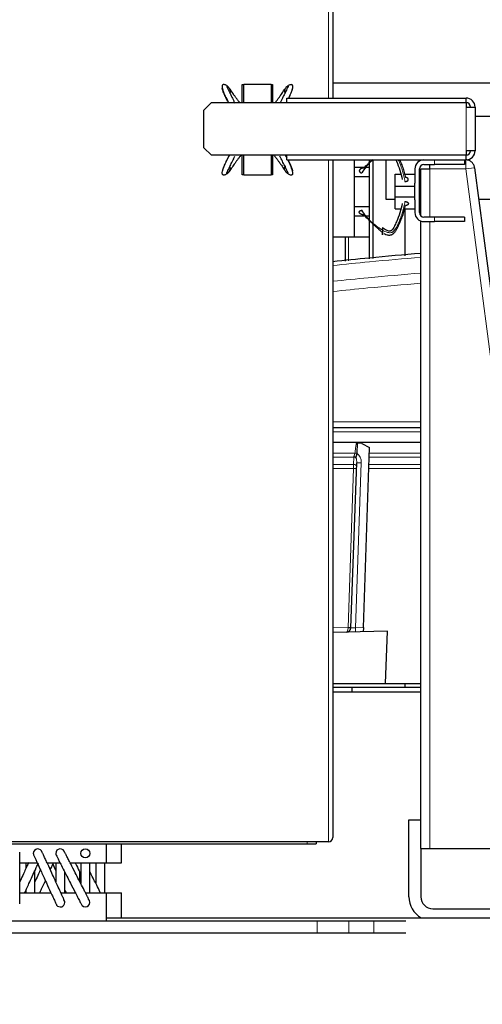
# Model space of a CAD drawing. Header units: inches. Extents: x 0 to 17820, y -10 to 12600.
# Tile 249 of 256: x 7647 to 7954, y 4963 to 5616. Entities that reach past the tile are written whole.
import ezdxf

# ---------------------------------------------------------------- set-up
doc = ezdxf.new("R2010")
doc.units = ezdxf.units.IN
doc.layers.add('1', color=7, linetype='Continuous', true_color=0xffffff)
doc.layers.add('254', color=7, linetype='Continuous', true_color=0xffffff)
doc.styles.add('latin_extended', font='simplex.shx')
doc.dimstyles.get("Standard").update_dxf_attribs({"dimtxt": 0.18, "dimasz": 0.18, "dimexe": 0.18, "dimexo": 0.0625, "dimgap": 0.09, "dimtad": 0, "dimtih": 1, "dimtoh": 1, "dimdec": 4, "dimzin": 0, "dimdsep": 46, "dimtxsty": 'Standard', "dimcen": 0.09, "dimadec": 0, "dimazin": 0, "dimtfac": 1, "dimtdec": 4, "dimtofl": 0, "dimtmove": 0, "dimatfit": 3, "dimfxl": 1, "dimtolj": 1, "dimtzin": 0, "dimarcsym": 0})

# ---------------------------------------------------------------- blocks, each defined once
blk = doc.blocks.new('_U0')
at = {"layer": '254', "color": 3, "linetype": 'Continuous', "lineweight": 13, "transparency": 16777216}
for p, q in [((7634.72, 5870.64), (7004.46, 5870.64)), ((7034.46, 3553.14), (7034.46, 5765.64)), ((8086.72, 3448.14), (7004.46, 3448.14))]:
    blk.add_line(p, q, dxfattribs=at)
at = {"layer": '254', "color": 3, "transparency": 16777216}
for points in [[(7051.96, 5765.64), (7016.96, 5765.64), (7034.46, 5870.64)], [(7016.96, 3553.14), (7051.96, 3553.14), (7034.46, 3448.14)]]:
    blk.add_solid(points, dxfattribs=at)
at = {"layer": 'Defpoints', "color": 0, "transparency": 16777216}
for p in [(7034.46, 5870.64), (7664.72, 5870.64), (8116.72, 3448.14)]:
    blk.add_point(p, dxfattribs=at)
at = {"layer": '254', "color": 2, "lineweight": 13, "transparency": 16777216, "insert": (6876.96, 4474.39), "char_height": 105, "attachment_point": 1, "rotation": 90, "style": 'latin_extended'}
blk.add_mtext('\\A1;2422', dxfattribs=at)

msp = doc.modelspace()

# ---------------------------------------------------------------- linework, layer by layer
at = {"layer": '1', "color": 2, "linetype": 'Continuous', "lineweight": 25}
for p, q in [((7854.72, 5867.839), (7854.72, 5564.13)), ((7854.715, 5574.138), (7959.72, 5574.138)), ((7794.72, 5561.137), (7794.72, 5573.139)), ((7794.72, 5573.139), (7795.76, 5573.139)), ((7795.76, 5573.339), (7813.76, 5573.339)), ((7795.76, 5561.137), (7795.76, 5573.339)), ((7813.76, 5573.339), (7813.76, 5561.137)), ((7813.76, 5573.139), (7814.72, 5573.139)), ((7814.72, 5573.139), (7814.72, 5561.137)), ((7769.22, 5556.137), (7774.22, 5561.137)), ((7774.22, 5561.137), (7943.22, 5561.137)), ((7824.22, 5561.137), (7824.22, 5564.139)), ((7824.22, 5564.139), (7943.22, 5564.139)), ((7943.22, 5561.139), (7943.22, 5564.139)), ((7943.22, 5561.137), (7943.22, 5558.139)), ((7769.22, 5531.141), (7769.22, 5556.137)), ((7943.22, 5558.139), (7949.22, 5558.139)), ((7949.22, 5558.139), (7949.22, 5529.139)), ((7949.216, 5552.138), (7959.72, 5552.138)), ((7774.22, 5526.141), (7769.22, 5531.141)), ((7949.22, 5529.139), (7943.22, 5529.139)), ((7943.22, 5529.139), (7943.22, 5526.141)), ((7943.22, 5526.141), (7774.22, 5526.141)), ((7794.72, 5513.139), (7794.72, 5526.141)), ((7795.76, 5512.939), (7795.76, 5526.141)), ((7813.76, 5526.141), (7813.76, 5512.939)), ((7814.72, 5526.141), (7814.72, 5513.139)), ((7824.22, 5523.139), (7824.22, 5526.141)), ((7824.22, 5523.139), (7943.22, 5523.139)), ((7854.72, 5523.132), (7854.72, 5073.439)), ((7869.22, 5517.166), (7869.22, 5523.139)), ((7879.22, 5521.427), (7879.22, 5523.139)), ((7881.442, 5523.138), (7881.442, 5457.571)), ((7889.87, 5523.14), (7889.87, 5497.138)), ((7942.22, 5523.139), (7942.22, 5520.139)), ((7943.22, 5523.139), (7943.22, 5526.139)), ((7869.22, 5518.339), (7876.185, 5518.339)), ((7869.22, 5512.139), (7869.22, 5517.166)), ((7877.136, 5518.339), (7879.22, 5518.339)), ((7879.22, 5518.339), (7879.22, 5520.927)), ((7879.22, 5512.139), (7879.22, 5518.339)), ((7909.22, 5517.139), (7909.22, 5507.695)), ((7912.22, 5488.139), (7912.22, 5517.139)), ((7913.22, 5517.139), (7919.22, 5517.139)), ((7913.22, 5485.9), (7913.22, 5517.139)), ((7915.22, 5520.139), (7922.22, 5520.139)), ((7919.22, 5517.139), (7919.22, 5520.139)), ((7942.22, 5520.139), (7922.22, 5520.139)), ((7948.905, 5517.92), (8008.22, 5066.139)), ((7795.76, 5513.139), (7794.72, 5513.139)), ((7813.76, 5512.939), (7795.76, 5512.939)), ((7814.72, 5513.139), (7813.76, 5513.139)), ((7869.22, 5492.139), (7869.22, 5512.139)), ((7869.22, 5512.139), (7879.22, 5512.139)), ((7879.22, 5492.139), (7879.22, 5512.139)), ((7896.22, 5505.61), (7896.22, 5513.61)), ((7896.22, 5513.61), (7899.716, 5513.61)), ((7902.319, 5513.61), (7909.22, 5513.61)), ((7896.22, 5505.61), (7909.22, 5505.61)), ((7896.22, 5498.61), (7896.22, 5505.61)), ((7909.22, 5505.61), (7909.22, 5507.695)), ((7909.22, 5498.61), (7909.22, 5505.61)), ((7889.87, 5497.138), (7896.218, 5497.138)), ((7896.22, 5498.61), (7909.22, 5498.61)), ((7896.22, 5490.61), (7896.22, 5498.61)), ((7909.22, 5496.524), (7909.22, 5498.61)), ((7909.22, 5496.524), (7909.22, 5488.139)), ((7912.215, 5497.138), (7913.22, 5497.138)), ((7951.633, 5497.138), (7959.72, 5497.138)), ((7869.22, 5492.139), (7879.22, 5492.139)), ((7869.22, 5487.112), (7869.22, 5492.139)), ((7879.22, 5485.939), (7879.22, 5492.139)), ((7896.22, 5490.61), (7899.716, 5490.61)), ((7902.319, 5490.61), (7909.22, 5490.61)), ((7902.57, 5490.61), (7902.57, 5459.393)), ((7869.22, 5472.139), (7869.22, 5487.112)), ((7869.22, 5485.939), (7876.127, 5485.939)), ((7877.089, 5485.939), (7879.22, 5485.939)), ((7879.22, 5483.293), (7879.22, 5485.939)), ((7879.22, 5471.939), (7879.22, 5482.793)), ((7913.22, 5066.139), (7913.22, 5482.476)), ((7922.22, 5485.139), (7915.22, 5485.139)), ((7915.22, 5482.139), (7922.22, 5482.139)), ((7942.22, 5485.139), (7922.22, 5485.139)), ((7942.22, 5482.139), (7922.22, 5482.139)), ((7942.22, 5485.139), (7942.22, 5482.139)), ((7854.72, 5472.139), (7869.22, 5472.139)), ((7862.939, 5472.137), (7862.939, 5455.971)), ((7869.22, 5471.939), (7869.22, 5472.139)), ((7869.22, 5471.939), (7879.22, 5471.939)), ((7878.871, 5471.937), (7878.871, 5457.347)), ((7854.723, 5345.534), (7913.222, 5345.534)), ((7913.221, 5335.534), (7854.726, 5335.534)), ((7870.865, 5328.373), (7871.1, 5335.103)), ((7874.135, 5334.997), (7871.1, 5335.103)), ((7874.135, 5334.997), (7879.23, 5332.317)), ((7875.057, 5212.816), (7879.23, 5332.317)), ((7870.863, 5328.323), (7870.865, 5328.373)), ((7866.819, 5212.518), (7870.644, 5322.059)), ((7890.971, 5210.333), (7854.72, 5209.383)), ((7875.057, 5212.816), (7874.956, 5209.913)), ((7889.755, 5175.534), (7890.971, 5210.333)), ((7854.719, 5175.534), (7889.755, 5175.534)), ((7889.757, 5175.534), (7913.221, 5175.534)), ((7902.57, 5175.534), (7902.57, 5173.14)), ((7854.72, 5173.139), (7867.72, 5173.139)), ((7854.72, 5170.14), (7913.22, 5170.14)), ((7867.72, 5170.138), (7867.72, 5173.139)), ((7867.72, 5173.139), (7913.223, 5173.139)), ((7905.22, 5085.139), (7913.22, 5085.139)), ((7905.22, 5034.139), (7905.22, 5085.139)), ((7851.92, 5070.639), (7477.52, 5070.639)), ((7843.72, 5070.639), (7843.72, 5069.139)), ((7613.52, 5069.139), (7704.52, 5069.139)), ((7704.516, 5069.139), (7837.72, 5069.139)), ((7704.52, 5056.639), (7704.52, 5069.139)), ((7714.52, 5056.639), (7714.52, 5069.139)), ((7837.72, 5069.139), (7843.72, 5069.139)), ((7913.22, 5066.139), (7913.22, 5034.139)), ((7913.22, 5066.139), (7919.22, 5066.139)), ((7919.22, 5066.139), (8002.169, 5066.139)), ((7647.105, 5056.639), (7658.592, 5056.639)), ((7665.175, 5056.639), (7673.752, 5056.639)), ((7680.466, 5056.639), (7704.52, 5056.639)), ((7704.52, 5056.639), (7714.52, 5056.639)), ((7647.118, 5036.639), (7667.762, 5036.639)), ((7674.348, 5036.639), (7683.971, 5036.639)), ((7690.687, 5036.639), (7704.52, 5036.639)), ((7704.52, 5036.639), (7714.52, 5036.639)), ((7704.52, 5018.139), (7704.52, 5036.639)), ((7714.52, 5020.14), (7714.52, 5036.639)), ((7921.22, 5026.139), (7989.22, 5026.139)), ((7482.72, 5018.139), (7844.294, 5018.139)), ((7704.512, 5020.14), (7982.72, 5020.14)), ((7844.294, 5018.139), (7865.507, 5018.139)), ((7865.507, 5018.139), (7881.933, 5018.139)), ((7881.933, 5018.139), (7903.147, 5018.139)), ((7482.72, 5010.139), (7844.294, 5010.139)), ((7844.294, 5010.139), (7865.507, 5010.139)), ((7865.507, 5010.139), (7881.933, 5010.139)), ((7881.933, 5010.139), (7903.147, 5010.139))]:
    msp.add_line(p, q, dxfattribs=at)
at = {"layer": '1', "color": 110, "linetype": 'Continuous', "lineweight": 13}
for p, q in [((7851.92, 5564.131), (7851.92, 5698.354)), ((7943.22, 5529.139), (7943.22, 5558.139)), ((7851.92, 5070.639), (7851.92, 5523.134)), ((7922.22, 5520.139), (7922.22, 5523.139)), ((7942.956, 5517.139), (7942.956, 5523.139)), ((7919.22, 5517.139), (7919.22, 5485.132)), ((7942.956, 5517.139), (7919.22, 5517.139)), ((7948.905, 5517.92), (7942.956, 5517.139)), ((8002.169, 5066.139), (7942.956, 5517.139)), ((7919.22, 5482.137), (7919.22, 5066.139)), ((7922.22, 5482.139), (7922.22, 5485.139)), ((7865.082, 5472.137), (7865.082, 5456.157)), ((7854.725, 5349.325), (7913.224, 5349.325)), ((7913.223, 5342.691), (7854.724, 5342.691)), ((7854.72, 5328.54), (7869.493, 5328.54)), ((7868.772, 5325.802), (7854.72, 5325.802)), ((7868.606, 5321.052), (7868.772, 5325.802)), ((7913.223, 5325.802), (7879.003, 5325.802)), ((7879.099, 5328.54), (7913.222, 5328.54)), ((7854.72, 5321.052), (7868.606, 5321.052)), ((7873.646, 5322.056), (7869.826, 5212.679)), ((7878.837, 5321.052), (7913.224, 5321.052)), ((7868.58, 5318.318), (7854.72, 5318.318)), ((7864.893, 5212.755), (7868.58, 5318.318)), ((7913.225, 5318.318), (7878.742, 5318.318)), ((7854.72, 5212.488), (7864.893, 5212.755)), ((7869.826, 5212.679), (7875.057, 5212.816)), ((7837.72, 5070.639), (7837.72, 5069.139)), ((7844.294, 5010.139), (7844.294, 5018.139)), ((7865.507, 5010.139), (7865.507, 5018.139)), ((7881.933, 5010.139), (7881.933, 5018.139))]:
    msp.add_line(p, q, dxfattribs=at)
at = {"layer": '1', "color": 2, "linetype": 'Continuous', "lineweight": 25}
msp.add_circle((7690.52, 5062.889), 3, dxfattribs=at)
for centre, radius, start, end in [((7943.22, 5558.139), 6, 0, 90), ((7943.22, 5558.139), 3, 0, 90), ((7943.22, 5529.139), 6, 270, 0), ((7943.22, 5529.139), 3, 270, 0), ((7915.22, 5517.139), 6, 90, 180), ((7915.22, 5517.139), 3, 90, 180), ((7915.22, 5488.139), 6, 180, 270), ((7915.22, 5488.139), 3, 180, 270), ((7863.821, 5212.623), 3, 271.5, 358), ((7851.92, 5073.439), 2.8, 270, 0), ((7659.02, 5062.889), 3, 13.39875, 180), ((7673.92, 5062.889), 3, 9.118125, 180), ((7659.02, 5062.889), 3, 180, 193.381875), ((7673.92, 5062.889), 3, 180, 189.118125), ((7673.92, 5030.389), 3, 0, 35.89875), ((7690.52, 5030.389), 3, 225.028125, 45.0225), ((7921.22, 5034.139), 16, 180, 241.041094), ((7921.22, 5034.139), 8, 180, 270), ((7673.92, 5030.389), 3, 215.865, 0)]:
    msp.add_arc(centre, radius, start, end, dxfattribs=at)
at = {"layer": '1', "color": 110, "linetype": 'Continuous', "lineweight": 13}
for centre, major_axis, ratio, start_param, end_param in [((7868.874, 5328.68), (0.21, 4), 0.017402, 3.9104493, 4.0569496), ((7868.724, 5324.364), (1.999, -0.07), 0.719748, 0.7957294, 1.5716725), ((7868.746, 5325.018), (1.999, -0.07), 0.6108356, 0.7931781, 1.5644616), ((7869.423, 5328.47), (-1.989, 0.207), 0.0383473, 3.905781, 4.6813136), ((7868.646, 5322.129), (0.159, 4.566), 0.4377405, 4.712389, 5.5081184), ((7868.649, 5322.23), (0.235, 6.724), 0.7431451, 4.712389, 5.8716685), ((7868.507, 5318.175), (0.07, 4), 0.0174444, 4.7482984, 5.5155451), ((7868.558, 5319.614), (1.999, -0.07), 0.719748, 0, 1.5716725), ((7873.642, 5321.955), (2.998, -0.105), 0.0336829, 1.5707963, 3.1415927), ((7868.51, 5318.246), (1.999, -0.07), 0.0368135, 0, 1.5371762), ((7863.821, 5212.623), (-0.079, 2.999), 0.3572125, 3.1415927, 4.6513025), ((7864.822, 5212.649), (-0.017, 3.001), 0.0238693, 4.6517894, 4.7475548), ((7864.824, 5212.684), (1.999, -0.07), 0.0368135, 0, 1.5371762), ((7864.82, 5212.588), (-1.999, 0.07), 0.0587977, 1.6102188, 3.1415927), ((7869.83, 5212.78), (3.011, 0.262), 0.0331858, 3.1375287, 4.708325), ((7869.83, 5212.78), (-0.079, 2.999), 0.0020575, 1.6044228, 3.1415927)]:
    msp.add_ellipse(centre, major_axis=major_axis, ratio=ratio, start_param=start_param, end_param=end_param, dxfattribs=at)
at = {"layer": '1', "color": 2, "linetype": 'Continuous', "lineweight": 25}
for points, degree, knots in [([(7785.815, 5571.059), (7785.203, 5571.795), (7784.302, 5572.549), (7783.057, 5573.05), (7782.35, 5573.116), (7781.842, 5572.983), (7781.453, 5572.697), (7781.197, 5572.13), (7781.346, 5571.216), (7782.211, 5567.609), (7784.105, 5564.036), (7785.485, 5561.28), (7785.553, 5561.145)], 3, [0, 0, 0, 0, 0.1369945, 0.1937426, 0.2419826, 0.2823329, 0.3157764, 0.3654161, 0.4442384, 0.5721508, 0.9790188, 1, 1, 1, 1]), ([(7785.397, 5561.204), (7785.305, 5561.389), (7784.936, 5562.13), (7784.294, 5563.424), (7783.481, 5565.08), (7782.701, 5566.714), (7782.127, 5568.047), (7781.829, 5568.928), (7781.696, 5569.404), (7781.613, 5569.735), (7781.546, 5570.021), (7781.465, 5570.3), (7781.398, 5570.473), (7781.387, 5570.4), (7781.47, 5570.231), (7781.568, 5570.08), (7781.616, 5570.012)], 3, [0, 0, 0, 0, 0.0430917, 0.1733763, 0.303661, 0.4339457, 0.5642303, 0.6293727, 0.6619438, 0.694515, 0.7270862, 0.7596573, 0.8247997, 0.889942, 0.9550844, 1, 1, 1, 1]), ([(7786.445, 5570.22), (7786.215, 5570.574), (7785.744, 5571.231), (7785.162, 5571.811), (7784.739, 5572.044), (7784.458, 5572.081), (7784.386, 5571.897), (7784.439, 5571.643), (7784.545, 5571.403), (7784.687, 5571.131), (7784.901, 5570.733), (7785.299, 5569.966), (7785.9, 5568.731), (7786.645, 5567.172), (7787.413, 5565.581), (7788.193, 5563.975), (7788.991, 5562.34), (7789.537, 5561.239), (7789.817, 5560.679)], 3, [0, 0, 0, 0, 0.0906762, 0.1813524, 0.2266905, 0.2720287, 0.3173668, 0.3400358, 0.3627049, 0.3853739, 0.408043, 0.4533811, 0.5440573, 0.6347335, 0.7254097, 0.816086, 0.9067622, 1, 1, 1, 1]), ([(7786.445, 5570.22), (7786.493, 5570.13), (7786.573, 5569.965), (7786.643, 5569.796), (7786.7, 5569.621), (7786.761, 5569.375), (7786.809, 5569.114), (7786.827, 5568.932), (7786.829, 5568.748), (7786.81, 5568.525), (7786.759, 5568.233), (7786.707, 5568.056), (7786.633, 5567.887), (7786.53, 5567.722), (7786.415, 5567.579), (7786.388, 5567.548), (7786.359, 5567.518), (7786.33, 5567.489), (7786.308, 5567.467)], 5, [0, 0, 0, 0, 0, 0, 0.1727427, 0.3100535, 0.3100535, 0.3100535, 0.4298015, 0.620107, 0.620107, 0.620107, 0.6878685, 0.9301605, 0.9301605, 0.9301605, 0.9468131, 1, 1, 1, 1, 1, 1]), ([(7792.918, 5561.175), (7792.821, 5561.299), (7792.337, 5561.917), (7791.491, 5563.017), (7790.42, 5564.459), (7789.397, 5565.908), (7788.405, 5567.368), (7787.426, 5568.833), (7786.777, 5569.777), (7786.445, 5570.22)], 3, [0, 0, 0, 0, 0.039904, 0.19992, 0.359936, 0.519952, 0.679968, 0.839984, 1, 1, 1, 1]), ([(7816.603, 5561.175), (7816.7, 5561.299), (7817.184, 5561.917), (7818.03, 5563.017), (7819.101, 5564.459), (7820.124, 5565.908), (7821.116, 5567.368), (7822.094, 5568.833), (7822.743, 5569.777), (7823.076, 5570.22)], 3, [0, 0, 0, 0, 0.039904, 0.19992, 0.359936, 0.519952, 0.679968, 0.839984, 1, 1, 1, 1]), ([(7823.076, 5570.22), (7823.306, 5570.574), (7823.777, 5571.231), (7824.359, 5571.811), (7824.782, 5572.044), (7825.063, 5572.081), (7825.134, 5571.897), (7825.082, 5571.643), (7824.976, 5571.403), (7824.834, 5571.131), (7824.62, 5570.733), (7824.222, 5569.966), (7823.621, 5568.731), (7822.876, 5567.172), (7822.108, 5565.581), (7821.328, 5563.975), (7820.53, 5562.34), (7819.984, 5561.239), (7819.703, 5560.679)], 3, [0, 0, 0, 0, 0.0906762, 0.1813524, 0.2266905, 0.2720287, 0.3173668, 0.3400358, 0.3627049, 0.3853739, 0.408043, 0.4533811, 0.5440573, 0.6347335, 0.7254097, 0.816086, 0.9067622, 1, 1, 1, 1]), ([(7823.076, 5570.22), (7823.028, 5570.13), (7822.916, 5569.902), (7822.786, 5569.558), (7822.706, 5569.197), (7822.685, 5568.829), (7822.711, 5568.525), (7822.764, 5568.224), (7822.83, 5568.003), (7822.931, 5567.794), (7823.069, 5567.608), (7823.203, 5567.476), (7823.23, 5567.452)], 5, [0, 0, 0, 0, 0, 0, 0.1714272, 0.4265284, 0.6153846, 0.6153846, 0.6153846, 0.6826301, 0.9396027, 1, 1, 1, 1, 1, 1]), ([(7825.529, 5564.186), (7826.103, 5565.36), (7827.007, 5567.272), (7828.023, 5569.749), (7828.344, 5571.371), (7828.328, 5572.288), (7827.987, 5572.782), (7827.465, 5573.046), (7826.689, 5573.066), (7825.331, 5572.611), (7824.363, 5571.835), (7823.706, 5571.059)], 3, [0, 0, 0, 0, 0.2244543, 0.3713516, 0.5037799, 0.5879148, 0.6366811, 0.6922732, 0.7562771, 0.8295728, 1, 1, 1, 1]), ([(7825.584, 5564.152), (7825.736, 5564.461), (7826.155, 5565.32), (7826.82, 5566.714), (7827.394, 5568.047), (7827.692, 5568.928), (7827.825, 5569.404), (7827.907, 5569.735), (7827.975, 5570.021), (7828.055, 5570.3), (7828.12, 5570.465), (7828.129, 5570.429), (7828.12, 5570.395)], 3, [0, 0, 0, 0, 0.1119664, 0.3119064, 0.5118464, 0.6118165, 0.6618015, 0.7117865, 0.7617715, 0.8117565, 0.9117265, 1, 1, 1, 1]), ([(7786.033, 5526.132), (7785.953, 5525.971), (7784.668, 5523.399), (7782.973, 5520.067), (7781.498, 5516.471), (7781.177, 5514.849), (7781.193, 5513.932), (7781.534, 5513.438), (7782.056, 5513.173), (7782.832, 5513.154), (7784.189, 5513.609), (7785.158, 5514.385), (7785.815, 5515.161)], 3, [0, 0, 0, 0, 0.0240135, 0.3835275, 0.5002945, 0.6055603, 0.6724382, 0.711202, 0.7553915, 0.8062675, 0.8645294, 1, 1, 1, 1]), ([(7785.913, 5526.054), (7785.649, 5525.522), (7785.107, 5524.434), (7784.294, 5522.796), (7783.481, 5521.14), (7782.701, 5519.505), (7782.127, 5518.173), (7781.829, 5517.292), (7781.696, 5516.816), (7781.613, 5516.485), (7781.546, 5516.199), (7781.485, 5515.988), (7781.453, 5515.895), (7781.44, 5515.86)], 3, [0, 0, 0, 0, 0.1417335, 0.2908481, 0.4399627, 0.5890774, 0.738192, 0.8127493, 0.850028, 0.8873066, 0.9245853, 0.9618639, 1, 1, 1, 1]), ([(7786.445, 5516), (7786.215, 5515.646), (7785.744, 5514.989), (7785.162, 5514.409), (7784.739, 5514.175), (7784.458, 5514.139), (7784.386, 5514.323), (7784.439, 5514.577), (7784.545, 5514.817), (7784.687, 5515.089), (7784.901, 5515.487), (7785.299, 5516.254), (7785.9, 5517.489), (7786.645, 5519.048), (7787.413, 5520.639), (7788.193, 5522.244), (7788.991, 5523.88), (7789.537, 5524.981), (7789.817, 5525.541)], 3, [0, 0, 0, 0, 0.0906762, 0.1813524, 0.2266905, 0.2720287, 0.3173668, 0.3400358, 0.3627049, 0.3853739, 0.408043, 0.4533811, 0.5440573, 0.6347335, 0.7254097, 0.816086, 0.9067622, 1, 1, 1, 1]), ([(7793.768, 5526.113), (7793.379, 5525.63), (7792.605, 5524.652), (7791.491, 5523.203), (7790.42, 5521.761), (7789.397, 5520.312), (7788.405, 5518.852), (7787.426, 5517.387), (7786.777, 5516.443), (7786.445, 5516)], 3, [0, 0, 0, 0, 0.1383334, 0.2819445, 0.4255556, 0.5691667, 0.7127778, 0.8563889, 1, 1, 1, 1]), ([(7815.753, 5526.113), (7816.142, 5525.63), (7816.916, 5524.652), (7818.03, 5523.203), (7819.101, 5521.761), (7820.124, 5520.312), (7821.116, 5518.852), (7822.094, 5517.387), (7822.743, 5516.443), (7823.076, 5516)], 3, [0, 0, 0, 0, 0.1383334, 0.2819445, 0.4255556, 0.5691667, 0.7127778, 0.8563889, 1, 1, 1, 1]), ([(7823.076, 5516), (7823.306, 5515.646), (7823.777, 5514.989), (7824.359, 5514.409), (7824.782, 5514.175), (7825.063, 5514.139), (7825.134, 5514.323), (7825.082, 5514.577), (7824.976, 5514.817), (7824.834, 5515.089), (7824.62, 5515.487), (7824.222, 5516.254), (7823.621, 5517.489), (7822.876, 5519.048), (7822.108, 5520.639), (7821.328, 5522.244), (7820.53, 5523.88), (7819.984, 5524.981), (7819.703, 5525.541)], 3, [0, 0, 0, 0, 0.0906762, 0.1813524, 0.2266905, 0.2720287, 0.3173668, 0.3400358, 0.3627049, 0.3853739, 0.408043, 0.4533811, 0.5440573, 0.6347335, 0.7254097, 0.816086, 0.9067622, 1, 1, 1, 1]), ([(7824.226, 5524.56), (7824.208, 5524.596), (7824.016, 5524.978), (7823.825, 5525.361), (7823.654, 5525.706)], 3, [0, 0, 0, 0, 0.0955341, 1, 1, 1, 1]), ([(7823.706, 5515.161), (7824.318, 5514.425), (7825.219, 5513.67), (7826.464, 5513.17), (7827.171, 5513.104), (7827.679, 5513.237), (7828.067, 5513.523), (7828.324, 5514.089), (7828.175, 5515.004), (7827.423, 5518.14), (7826.009, 5521.027), (7824.951, 5523.125)], 3, [0, 0, 0, 0, 0.1523867, 0.2155107, 0.2691709, 0.3140547, 0.3512558, 0.4064728, 0.4941513, 0.6364355, 1, 1, 1, 1]), ([(7825.062, 5523.127), (7825.116, 5523.017), (7825.444, 5522.353), (7826.04, 5521.14), (7826.82, 5519.505), (7827.394, 5518.173), (7827.692, 5517.292), (7827.825, 5516.816), (7827.907, 5516.485), (7827.975, 5516.199), (7828.055, 5515.92), (7828.123, 5515.747), (7828.133, 5515.82), (7828.051, 5515.989), (7827.952, 5516.14), (7827.905, 5516.208)], 3, [0, 0, 0, 0, 0.0302996, 0.1831346, 0.3359697, 0.4888048, 0.5652224, 0.6034311, 0.6416399, 0.6798487, 0.7180575, 0.794475, 0.8708926, 0.9473101, 1, 1, 1, 1]), ([(7881.494, 5523.279), (7881.014, 5522.863), (7879.947, 5521.896), (7878.367, 5520.288), (7876.285, 5517.852), (7874.892, 5515.876), (7874.04, 5514.495)], 3, [0, 0, 0, 0, 0.165776, 0.374332, 0.582888, 1, 1, 1, 1]), ([(7875.397, 5517.538), (7876.283, 5518.553), (7877.684, 5520.061), (7879.576, 5521.91), (7880.482, 5522.769), (7880.884, 5523.146)], 3, [0, 0, 0, 0, 0.5287683, 0.7931525, 1, 1, 1, 1]), ([(7896.576, 5523.142), (7896.716, 5522.835), (7898.604, 5518.621), (7900.001, 5514.196), (7900.856, 5510.012)], 3, [0, 0, 0, 0, 0.0728505, 1, 1, 1, 1]), ([(7899.099, 5523.172), (7899.128, 5523.105), (7899.394, 5522.502), (7900.114, 5520.815), (7901.188, 5518.093), (7902.267, 5514.783), (7902.835, 5512.559), (7903.08, 5511.448)], 3, [0, 0, 0, 0, 0.0173025, 0.1576879, 0.4384586, 0.7192293, 1, 1, 1, 1]), ([(7948.905, 5517.92), (7948.86, 5518.266), (7948.784, 5518.609), (7948.574, 5519.275), (7948.44, 5519.598), (7948.118, 5520.218), (7947.93, 5520.513), (7947.505, 5521.067), (7947.268, 5521.326), (7946.754, 5521.798), (7946.476, 5522.011), (7945.887, 5522.386), (7945.576, 5522.548), (7944.931, 5522.816), (7944.597, 5522.921), (7943.915, 5523.072), (7943.568, 5523.118), (7943.219, 5523.133)], 3, [0, 0, 0, 0, 0.125, 0.125, 0.25, 0.25, 0.375, 0.375, 0.5, 0.5, 0.625, 0.625, 0.75, 0.75, 0.875, 0.875, 1, 1, 1, 1]), ([(7786.445, 5516), (7786.493, 5516.09), (7786.604, 5516.318), (7786.735, 5516.662), (7786.815, 5517.022), (7786.836, 5517.391), (7786.81, 5517.695), (7786.757, 5517.996), (7786.69, 5518.217), (7786.59, 5518.426), (7786.452, 5518.612), (7786.318, 5518.744), (7786.291, 5518.768)], 5, [0, 0, 0, 0, 0, 0, 0.1714272, 0.4265284, 0.6153846, 0.6153846, 0.6153846, 0.6826301, 0.9396027, 1, 1, 1, 1, 1, 1]), ([(7823.076, 5516), (7823.028, 5516.09), (7822.948, 5516.254), (7822.878, 5516.424), (7822.821, 5516.599), (7822.76, 5516.845), (7822.712, 5517.105), (7822.694, 5517.288), (7822.692, 5517.472), (7822.711, 5517.695), (7822.762, 5517.986), (7822.814, 5518.163), (7822.888, 5518.333), (7822.991, 5518.498), (7823.136, 5518.677), (7823.198, 5518.743), (7823.266, 5518.805), (7823.338, 5518.861), (7823.431, 5518.924), (7823.46, 5518.942), (7823.486, 5518.957), (7823.513, 5518.972), (7823.54, 5518.986)], 5, [0, 0, 0, 0, 0, 0, 0.1519796, 0.2727862, 0.2727862, 0.2727862, 0.3781409, 0.5455724, 0.5455724, 0.5455724, 0.6051892, 0.8183585, 0.8183585, 0.8183585, 0.8330096, 0.948979, 0.9547516, 0.9547516, 0.9547516, 1, 1, 1, 1, 1, 1]), ([(7875.397, 5517.538), (7875.21, 5517.559), (7874.861, 5517.574), (7874.511, 5517.546), (7874.171, 5517.479), (7873.823, 5517.367), (7873.53, 5517.25), (7873.383, 5517.18), (7873.243, 5517.103), (7873.113, 5517.017), (7872.91, 5516.863), (7872.796, 5516.765), (7872.694, 5516.659), (7872.606, 5516.547), (7872.489, 5516.349), (7872.422, 5516.204), (7872.384, 5516.075), (7872.364, 5515.944), (7872.364, 5515.748), (7872.387, 5515.575), (7872.424, 5515.447), (7872.482, 5515.325), (7872.586, 5515.174), (7872.745, 5514.997), (7872.981, 5514.808), (7873.278, 5514.66), (7873.611, 5514.559), (7873.896, 5514.511), (7874.04, 5514.495)], 5, [0, 0, 0, 0, 0, 0, 0.1360851, 0.25, 0.25, 0.25, 0.2708653, 0.3748173, 0.375, 0.375, 0.375, 0.4789488, 0.5, 0.5, 0.5, 0.5828898, 0.625, 0.625, 0.625, 0.6871801, 0.75, 0.75, 0.75, 0.7916704, 0.8957455, 1, 1, 1, 1, 1, 1]), ([(7902.661, 5508.827), (7902.793, 5508.815), (7903.061, 5508.806), (7903.384, 5508.831), (7903.694, 5508.895), (7903.974, 5508.996), (7904.188, 5509.099), (7904.386, 5509.214), (7904.593, 5509.373), (7904.75, 5509.558), (7904.848, 5509.758), (7904.89, 5509.929), (7904.909, 5510.101), (7904.9, 5510.291), (7904.833, 5510.496), (7904.708, 5510.69), (7904.551, 5510.852), (7904.364, 5511.008), (7904.123, 5511.171), (7903.858, 5511.293), (7903.564, 5511.382), (7903.252, 5511.433), (7903.08, 5511.448)], 5, [0, 0, 0, 0, 0, 0, 0.1042545, 0.2083296, 0.25, 0.25, 0.25, 0.3128199, 0.4171102, 0.5, 0.5, 0.5, 0.5210512, 0.6251827, 0.7291347, 0.75, 0.75, 0.75, 0.8639149, 1, 1, 1, 1, 1, 1]), ([(7875.397, 5486.682), (7875.184, 5486.657), (7874.856, 5486.66), (7874.639, 5486.675), (7874.425, 5486.703), (7874.213, 5486.744), (7874.007, 5486.796), (7873.806, 5486.859), (7873.613, 5486.934), (7873.428, 5487.019), (7873.252, 5487.114), (7873.087, 5487.22), (7872.934, 5487.335), (7872.795, 5487.459), (7872.672, 5487.593), (7872.566, 5487.734), (7872.482, 5487.883), (7872.419, 5488.041), (7872.378, 5488.202), (7872.362, 5488.366), (7872.37, 5488.529), (7872.397, 5488.655), (7872.421, 5488.734), (7872.451, 5488.812), (7872.488, 5488.888), (7872.531, 5488.961), (7872.581, 5489.032), (7872.659, 5489.129), (7872.794, 5489.254), (7872.949, 5489.365), (7873.123, 5489.464), (7873.311, 5489.549), (7873.511, 5489.619), (7873.719, 5489.673), (7873.878, 5489.703), (7873.986, 5489.718), (7874.04, 5489.724)], 2, [0, 0, 0, 0.0625, 0.09375, 0.125, 0.15625, 0.1875, 0.21875, 0.25, 0.28125, 0.3125, 0.34375, 0.375, 0.40625, 0.4375, 0.46875, 0.5, 0.53125, 0.5625, 0.59375, 0.625, 0.65625, 0.6741071, 0.6875, 0.7053571, 0.71875, 0.7366071, 0.75, 0.78125, 0.8125, 0.84375, 0.875, 0.90625, 0.9375, 0.96875, 0.984375, 1, 1, 1]), ([(7887.72, 5476.517), (7886.991, 5476.893), (7885.637, 5477.731), (7883.719, 5479.114), (7881.856, 5480.602), (7880.063, 5482.206), (7878.367, 5483.932), (7876.285, 5486.367), (7874.892, 5488.343), (7874.04, 5489.724)], 3, [0, 0, 0, 0, 0.125, 0.25, 0.375, 0.5, 0.625, 0.75, 1, 1, 1, 1]), ([(7900.856, 5494.208), (7900.001, 5490.024), (7898.38, 5484.89), (7895.641, 5479.068), (7894.527, 5476.889), (7893.353, 5476.006), (7892.937, 5475.838), (7892.497, 5475.755), (7891.612, 5475.773), (7889.921, 5476.648), (7888.534, 5477.439), (7887.72, 5478.169)], 3, [0, 0, 0, 0, 0.5007766, 0.6266747, 0.7521737, 0.7678897, 0.7835462, 0.799229, 0.8148261, 0.8763276, 1, 1, 1, 1]), ([(7888.944, 5474.205), (7889.045, 5474.147), (7889.674, 5473.802), (7890.617, 5473.409), (7891.786, 5473.175), (7892.699, 5473.139), (7893.488, 5473.323), (7894.077, 5473.577), (7894.483, 5473.817), (7894.852, 5474.089), (7895.305, 5474.487), (7896.017, 5475.254), (7896.852, 5476.489), (7897.701, 5478.048), (7898.466, 5479.639), (7899.192, 5481.244), (7900.114, 5483.405), (7901.188, 5486.127), (7902.267, 5489.436), (7902.835, 5491.661), (7903.08, 5492.772)], 3, [0, 0, 0, 0, 0.0127032, 0.078523, 0.1114329, 0.1443428, 0.1772527, 0.1937076, 0.2101626, 0.2266175, 0.2430725, 0.2759824, 0.3418021, 0.4076219, 0.4734417, 0.5392615, 0.6050813, 0.7367209, 0.8683604, 1, 1, 1, 1]), ([(7875.397, 5486.682), (7876.283, 5485.667), (7877.684, 5484.159), (7879.685, 5482.203), (7881.213, 5480.761), (7882.778, 5479.312), (7884.378, 5477.852), (7886.018, 5476.387), (7887.147, 5475.443), (7887.72, 5475)], 3, [0, 0, 0, 0, 0.25, 0.375, 0.5, 0.625, 0.75, 0.875, 1, 1, 1, 1]), ([(7887.72, 5478.169), (7887.72, 5478.169), (7887.72, 5478.168), (7887.72, 5478.133), (7887.72, 5478.059), (7887.72, 5477.954), (7887.72, 5477.768), (7887.72, 5477.52), (7887.72, 5477.277), (7887.72, 5477), (7887.72, 5476.696), (7887.72, 5476.517)], 5, [0, 0, 0, 0, 0, 0, 0.059315, 0.2978166, 0.4266747, 0.4266747, 0.4266747, 0.6779787, 1, 1, 1, 1, 1, 1]), ([(7887.72, 5476.517), (7887.72, 5476.385), (7887.72, 5476.111), (7887.72, 5475.763), (7887.72, 5475.398), (7887.72, 5475.029), (7887.72, 5474.726), (7887.72, 5474.429), (7887.72, 5474.087), (7887.72, 5473.79), (7887.72, 5473.578), (7887.72, 5473.459), (7887.72, 5473.372), (7887.72, 5473.319), (7887.72, 5473.344), (7887.72, 5473.444), (7887.72, 5473.585), (7887.72, 5473.756), (7887.72, 5473.979), (7887.72, 5474.229), (7887.72, 5474.513), (7887.72, 5474.824), (7887.72, 5475)], 5, [0, 0, 0, 0, 0, 0, 0.1042545, 0.2083296, 0.25, 0.25, 0.25, 0.3128199, 0.4171102, 0.5, 0.5, 0.5, 0.5210512, 0.6251827, 0.7291347, 0.75, 0.75, 0.75, 0.8639149, 1, 1, 1, 1, 1, 1]), ([(7854.67, 5455.762), (7862.782, 5456.617), (7882.264, 5458.574), (7901.765, 5460.302), (7913.148, 5461.232)], 3, [0, 0, 0, 0, 0.4166014, 1, 1, 1, 1]), ([(7870.158, 5325.342), (7870.159, 5325.382), (7870.159, 5325.422), (7870.162, 5325.503), (7870.163, 5325.543), (7870.169, 5325.667), (7870.174, 5325.752), (7870.179, 5325.839)], 3, [0, 0, 0, 0, 0.25, 0.25, 0.5, 0.5, 1, 1, 1, 1]), ([(7870.179, 5325.839), (7870.181, 5325.863), (7870.185, 5325.885), (7870.195, 5325.929), (7870.201, 5325.95), (7870.216, 5325.992), (7870.223, 5326.013), (7870.24, 5326.055), (7870.249, 5326.075), (7870.276, 5326.138), (7870.295, 5326.181), (7870.333, 5326.267), (7870.353, 5326.311), (7870.393, 5326.402), (7870.413, 5326.448), (7870.443, 5326.519), (7870.453, 5326.543), (7870.472, 5326.592), (7870.482, 5326.616), (7870.531, 5326.74), (7870.568, 5326.842), (7870.639, 5327.053), (7870.672, 5327.161), (7870.709, 5327.301), (7870.716, 5327.329), (7870.73, 5327.386), (7870.737, 5327.415), (7870.757, 5327.501), (7870.77, 5327.558), (7870.803, 5327.731), (7870.84, 5327.965), (7870.859, 5328.203), (7870.863, 5328.323)], 3, [0, 0, 0, 0, 0.03125, 0.03125, 0.0625, 0.0625, 0.09375, 0.09375, 0.125, 0.125, 0.1875, 0.1875, 0.25, 0.25, 0.3125, 0.3125, 0.34375, 0.34375, 0.375, 0.375, 0.5, 0.5, 0.625, 0.625, 0.65625, 0.65625, 0.6875, 0.6875, 0.75, 0.75, 0.875, 1, 1, 1, 1]), ([(7646.979, 5029.481), (7647.005, 5029.544), (7647.047, 5029.981), (7647.086, 5031.423), (7647.108, 5033.46), (7647.12, 5036.353), (7647.12, 5039.929), (7647.119, 5044.281), (7647.121, 5049.212), (7647.115, 5054.094), (7647.099, 5058.193), (7647.075, 5061.122), (7647.038, 5063.193), (7647.001, 5063.751), (7646.979, 5063.798)], 3, [0, 0, 0, 0, 0.0834248, 0.1589804, 0.2262477, 0.2853597, 0.3804885, 0.449725, 0.5375002, 0.657206, 0.729798, 0.8110159, 0.9012567, 1, 1, 1, 1]), ([(7656.101, 5062.195), (7656.105, 5062.165), (7656.264, 5061.782), (7656.892, 5060.375), (7657.806, 5058.359), (7659.112, 5055.496), (7660.735, 5051.951), (7662.728, 5047.604), (7664.993, 5042.666), (7667.237, 5037.779), (7669.093, 5033.748), (7670.383, 5030.96), (7671.255, 5029.092), (7671.48, 5028.633), (7671.49, 5028.631)], 3, [0, 0, 0, 0, 0.0826429, 0.1575849, 0.2247117, 0.2840239, 0.3799502, 0.449978, 0.5385347, 0.6589313, 0.7316583, 0.8126311, 0.9022344, 1, 1, 1, 1]), ([(7676.351, 5032.148), (7676.389, 5032.087), (7676.317, 5032.28), (7675.838, 5033.361), (7675.051, 5035.101), (7673.845, 5037.747), (7672.269, 5041.189), (7670.282, 5045.522), (7668.033, 5050.427), (7665.854, 5055.17), (7664.086, 5059.009), (7662.878, 5061.62), (7662.08, 5063.325), (7661.917, 5063.65), (7661.939, 5063.583)], 3, [0, 0, 0, 0, 0.0813393, 0.1551783, 0.2220624, 0.2817186, 0.3792244, 0.4509199, 0.5415561, 0.663577, 0.7363642, 0.8166225, 0.9043068, 1, 1, 1, 1]), ([(7670.958, 5062.414), (7670.965, 5062.343), (7671.15, 5061.884), (7671.874, 5060.377), (7672.916, 5058.289), (7674.39, 5055.375), (7676.209, 5051.812), (7678.424, 5047.478), (7680.938, 5042.552), (7683.447, 5037.654), (7685.546, 5033.581), (7687.028, 5030.733), (7688.062, 5028.794), (7688.362, 5028.291), (7688.399, 5028.268)], 3, [0, 0, 0, 0, 0.0833092, 0.1586855, 0.2258864, 0.2850405, 0.3803608, 0.4497873, 0.537656, 0.6574796, 0.7301397, 0.8113149, 0.9014914, 1, 1, 1, 1]), ([(7692.641, 5032.511), (7692.715, 5032.424), (7692.691, 5032.568), (7692.223, 5033.574), (7691.39, 5035.254), (7690.075, 5037.854), (7688.327, 5041.279), (7686.106, 5045.626), (7683.595, 5050.546), (7681.173, 5055.273), (7679.219, 5059.061), (7677.896, 5061.6), (7677.029, 5063.21), (7676.856, 5063.466), (7676.882, 5063.364)], 3, [0, 0, 0, 0, 0.0807918, 0.1542536, 0.2210959, 0.2809284, 0.3790448, 0.4513163, 0.5426157, 0.6651865, 0.738034, 0.8180748, 0.9051386, 1, 1, 1, 1]), ([(7652.9, 5056.737), (7652.517, 5055.903), (7651.6, 5053.902), (7649.927, 5050.253), (7648.358, 5046.832), (7647.373, 5044.682), (7647.096, 5044.079)], 3, [0, 0, 0, 0, 0.2207313, 0.5022868, 0.858781, 1, 1, 1, 1]), ([(7650.239, 5036.538), (7650.642, 5037.416), (7651.578, 5039.457), (7653.279, 5043.169), (7655.535, 5048.089), (7657.736, 5052.891), (7659.01, 5055.675), (7659.442, 5056.618), (7659.458, 5056.653)], 3, [0, 0, 0, 0, 0.1438078, 0.3142767, 0.529458, 0.819729, 0.9933143, 1, 1, 1, 1]), ([(7660.729, 5052.004), (7660.51, 5051.524), (7659.587, 5049.513), (7658.358, 5046.832), (7657.373, 5044.682), (7657.096, 5044.079)], 3, [0, 0, 0, 0, 0.1848224, 0.768705, 1, 1, 1, 1]), ([(7657.118, 5036.582), (7657.12, 5037.767), (7657.12, 5040.181), (7657.119, 5044.281), (7657.121, 5048.095), (7657.119, 5050.635), (7657.118, 5051.613)], 3, [0, 0, 0, 0, 0.2734068, 0.5084552, 0.8064403, 1, 1, 1, 1]), ([(7667.359, 5052.069), (7667.584, 5052.56), (7668.178, 5053.858), (7668.727, 5055.057), (7669.049, 5055.759)], 3, [0, 0, 0, 0, 0.3699731, 1, 1, 1, 1]), ([(7668.57, 5056.684), (7668.686, 5056.431), (7669.391, 5054.887), (7670.206, 5053.105), (7670.918, 5051.551)], 3, [0, 0, 0, 0, 0.1688524, 1, 1, 1, 1]), ([(7670.921, 5056.697), (7670.92, 5055.542), (7670.92, 5053.156), (7670.92, 5049.014), (7670.92, 5046.019), (7670.92, 5044.296), (7670.92, 5044.115)], 3, [0, 0, 0, 0, 0.3297566, 0.6075632, 0.958721, 1, 1, 1, 1]), ([(7683.727, 5056.686), (7683.874, 5056.395), (7684.695, 5054.779), (7685.976, 5052.269), (7687.153, 5049.964), (7687.511, 5049.265)], 3, [0, 0, 0, 0, 0.137539, 0.7417877, 1, 1, 1, 1]), ([(7687.52, 5056.697), (7687.52, 5055.53), (7687.52, 5053.134), (7687.52, 5049.008), (7687.52, 5045.572), (7687.52, 5043.415), (7687.52, 5042.803)], 3, [0, 0, 0, 0, 0.2982415, 0.5511568, 0.8711571, 1, 1, 1, 1]), ([(7693.52, 5036.597), (7693.52, 5037.809), (7693.52, 5040.253), (7693.52, 5044.425), (7693.52, 5049.345), (7693.52, 5053.675), (7693.52, 5056.102), (7693.52, 5056.708)], 3, [0, 0, 0, 0, 0.2117802, 0.3836754, 0.6008152, 0.8946268, 1, 1, 1, 1]), ([(7697.52, 5056.697), (7697.52, 5055.53), (7697.52, 5053.134), (7697.52, 5049.008), (7697.52, 5045.572), (7697.52, 5043.415), (7697.52, 5042.803)], 3, [0, 0, 0, 0, 0.2982415, 0.5511568, 0.8711571, 1, 1, 1, 1]), ([(7703.52, 5036.597), (7703.52, 5037.809), (7703.52, 5040.253), (7703.52, 5044.425), (7703.52, 5049.345), (7703.52, 5053.675), (7703.52, 5056.102), (7703.52, 5056.708)], 3, [0, 0, 0, 0, 0.2117802, 0.3836754, 0.6008152, 0.8946268, 1, 1, 1, 1]), ([(7660.239, 5036.538), (7660.642, 5037.416), (7661.578, 5039.457), (7662.872, 5042.28), (7663.725, 5044.142), (7664.018, 5044.78)], 3, [0, 0, 0, 0, 0.3571175, 0.7804426, 1, 1, 1, 1]), ([(7676.92, 5036.597), (7676.92, 5037.821), (7676.92, 5040.275), (7676.92, 5044.433), (7676.92, 5047.8), (7676.92, 5049.907), (7676.92, 5050.466)], 3, [0, 0, 0, 0, 0.3099392, 0.5630787, 0.8832003, 1, 1, 1, 1]), ([(7686.92, 5044.031), (7686.92, 5044.066), (7686.92, 5045.632), (7686.92, 5047.8), (7686.92, 5049.907), (7686.92, 5050.466)], 3, [0, 0, 0, 0, 0.0165799, 0.7371078, 1, 1, 1, 1]), ([(7700.718, 5036.581), (7700.572, 5036.87), (7699.807, 5038.379), (7698.327, 5041.279), (7696.106, 5045.626), (7694.544, 5048.686), (7693.633, 5050.467), (7693.51, 5050.709)], 3, [0, 0, 0, 0, 0.0816183, 0.4079759, 0.6483677, 0.9520506, 1, 1, 1, 1]), ([(7676.954, 5038.396), (7677.149, 5037.973), (7677.426, 5037.37), (7677.694, 5036.787), (7677.777, 5036.608)], 3, [0, 0, 0, 0, 0.6898049, 1, 1, 1, 1])]:
    msp.add_open_spline(points, degree=degree, knots=knots, dxfattribs=at)
for points, degree in [([(7823.608, 5526.054), (7823.823, 5525.621), (7824.038, 5525.189), (7824.253, 5524.757)], 3), ([(7902.661, 5495.393), (7903.058, 5495.429), (7903.855, 5495.291), (7904.474, 5494.97), (7904.859, 5494.499), (7904.931, 5493.984), (7904.688, 5493.478), (7904.185, 5493.07), (7903.474, 5492.806), (7903.08, 5492.771)], 2), ([(7870.459, 5335.126), (7870.569, 5335.122), (7870.786, 5335.114), (7870.996, 5335.107), (7871.1, 5335.103)], 3), ([(7651.123, 5056.678), (7651.12, 5055.532), (7651.12, 5054.239), (7651.12, 5052.867)], 3), ([(7651.129, 5038.471), (7651.131, 5037.804), (7651.134, 5037.167), (7651.137, 5036.571)], 3), ([(7676.87, 5030.675), (7676.886, 5031.247), (7676.579, 5031.711)], 2)]:
    msp.add_open_spline(points, degree=degree, dxfattribs=at)
at = {"layer": '1', "color": 110, "linetype": 'Continuous', "lineweight": 13}
for points, knots in [([(7902.661, 5508.827), (7902.481, 5509.984), (7902.029, 5512.289), (7901.1, 5515.712), (7900.13, 5518.526), (7899.274, 5520.758), (7898.717, 5522.111), (7898.373, 5522.905), (7898.266, 5523.146)], [0, 0, 0, 0, 0.2370722, 0.4741443, 0.7112165, 0.8297526, 0.9482886, 1, 1, 1, 1]), ([(7902.661, 5495.392), (7902.481, 5494.236), (7902.029, 5491.93), (7901.1, 5488.508), (7900.13, 5485.693), (7899.274, 5483.461), (7898.588, 5481.796), (7897.856, 5480.14), (7897.033, 5478.505), (7896.22, 5477.173), (7895.527, 5476.292), (7895.086, 5475.816), (7894.724, 5475.485), (7894.322, 5475.199), (7893.729, 5474.92), (7892.923, 5474.747), (7891.966, 5474.82), (7890.733, 5475.071), (7889.271, 5475.622), (7888.226, 5476.209), (7887.72, 5476.517)], [0, 0, 0, 0, 0.125, 0.25, 0.375, 0.4375, 0.5, 0.5625, 0.625, 0.6875, 0.71875, 0.734375, 0.75, 0.765625, 0.78125, 0.8125, 0.84375, 0.875, 0.9375, 1, 1, 1, 1]), ([(7913.151, 5458.486), (7901.786, 5457.557), (7882.285, 5455.828), (7862.803, 5453.87), (7854.672, 5453.012)], [0, 0, 0, 0, 0.5824616, 1, 1, 1, 1]), ([(7854.693, 5442.486), (7854.808, 5442.498), (7862.661, 5443.328), (7870.517, 5444.121), (7889.903, 5445.985), (7901.551, 5447.022), (7913.205, 5447.977)], [0, 0, 0, 0, 0.0058578, 0.4029984, 0.4029984, 1, 1, 1, 1]), ([(7913.206, 5441.242), (7901.452, 5440.277), (7881.938, 5438.535), (7862.443, 5436.562), (7854.688, 5435.74)], [0, 0, 0, 0, 0.6020772, 1, 1, 1, 1]), ([(7869.493, 5328.54), (7869.551, 5329.092), (7869.611, 5329.644), (7869.741, 5330.746), (7869.811, 5331.297), (7869.924, 5332.121), (7869.963, 5332.396), (7870.046, 5332.945), (7870.09, 5333.219), (7870.182, 5333.766), (7870.231, 5334.039), (7870.311, 5334.448), (7870.338, 5334.584), (7870.396, 5334.855), (7870.426, 5334.991), (7870.459, 5335.126)], [0, 0, 0, 0, 0.25, 0.25, 0.5, 0.5, 0.625, 0.625, 0.75, 0.75, 0.875, 0.875, 0.9375, 0.9375, 1, 1, 1, 1]), ([(7868.802, 5326.239), (7868.803, 5326.26), (7868.805, 5326.282), (7868.81, 5326.326), (7868.813, 5326.348), (7868.823, 5326.414), (7868.831, 5326.458), (7868.86, 5326.591), (7868.884, 5326.68), (7868.941, 5326.861), (7868.973, 5326.953), (7869.025, 5327.093), (7869.042, 5327.14), (7869.079, 5327.235), (7869.097, 5327.282), (7869.152, 5327.425), (7869.19, 5327.521), (7869.264, 5327.716), (7869.3, 5327.814), (7869.367, 5328.015), (7869.398, 5328.116), (7869.439, 5328.273), (7869.452, 5328.325), (7869.474, 5328.432), (7869.484, 5328.486), (7869.493, 5328.54)], [0, 0, 0, 0, 0.03125, 0.03125, 0.0625, 0.0625, 0.125, 0.125, 0.25, 0.25, 0.375, 0.375, 0.4375, 0.4375, 0.5, 0.5, 0.625, 0.625, 0.75, 0.75, 0.875, 0.875, 0.9375, 0.9375, 1, 1, 1, 1])]:
    msp.add_open_spline(points, degree=3, knots=knots, dxfattribs=at)

# ---------------------------------------------------------------- dimensions: what is measured, and where the dimension line sits
at = {"layer": '254', "color": 2, "linetype": 'Continuous', "lineweight": 13}
dim = msp.add_linear_dim(base=(7034.462777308, 5870.639210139), p1=(8116.720142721, 3448.139210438), p2=(7664.720131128, 5870.639210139), angle=90, dimstyle='Standard', override={"dimscale": 30, "dimtxt": 3.5, "dimasz": 3.5, "dimexe": 1, "dimexo": 1, "dimgap": 1.75, "dimtad": 1, "dimtih": 0, "dimtoh": 0, "dimdec": 0, "dimlfac": 1, "dimzin": 8, "dimdsep": 46, "dimlunit": 2, "dimtxsty": 'latin_extended', "dimsah": 1, "dimse1": 0, "dimse2": 0, "dimsd1": 0, "dimsd2": 0, "dimclrd": 3, "dimclre": 3, "dimclrt": 2, "dimtol": 0, "dimtm": -0.1, "dimtfac": 0.714286, "dimtdec": 3, "dimtofl": 1, "dimtmove": 0, "dimtzin": 8, "dimlwd": 13, "dimlwe": 13}, dxfattribs=at)
dim.commit()
dim.dimension.update_dxf_attribs({"geometry": '_U0', "text_midpoint": (7034.462777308, 4659.389210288), "dimtype": 160})

doc.saveas('drawing.dxf')
